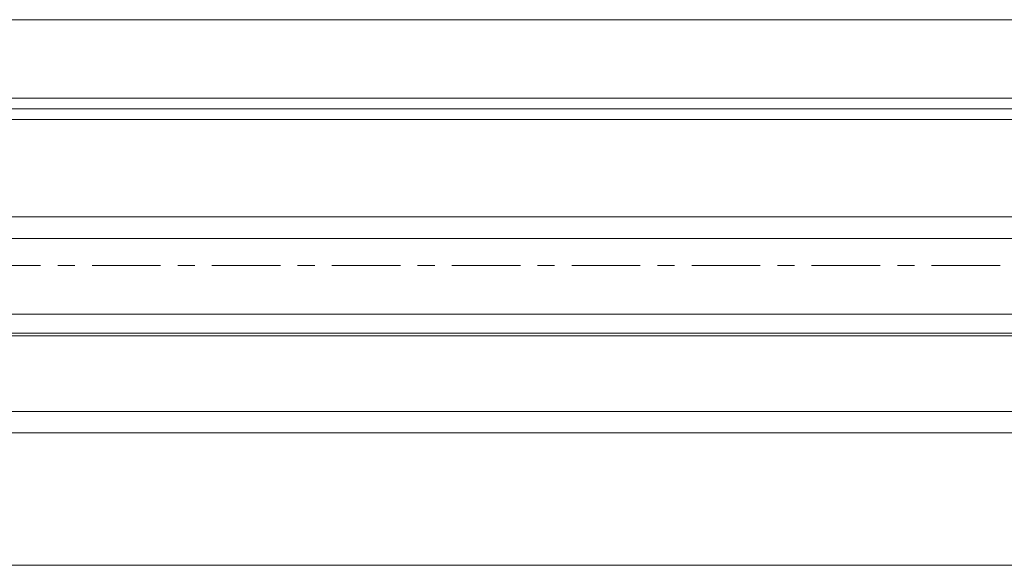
# Model space of a CAD drawing. Header units: millimetres. Extents: x -37728 to 44100, y 631619 to 691915.
# Tile 117 of 204: x -5726 to -5544, y 663075 to 663176. Entities that reach past the tile are written whole.
import ezdxf

# ---------------------------------------------------------------- set-up
doc = ezdxf.new("R2010")
doc.units = ezdxf.units.MM
doc.linetypes.add('Linia siatki', pattern=[2.2225, 1.27, -0.3175, 0.3175, -0.3175])
doc.layers.add('_XREF', color=7, linetype='Continuous')
for name, color, linetype, lineweight in [('A-DETL-GENF', 252, 'Continuous', 5), ('A-GENM', 252, 'Continuous', 5), ('A-GLAZ', 252, 'Continuous', 5), ('S-GRID', 252, 'Continuous', 5)]:
    doc.layers.add(name, color=color, linetype=linetype, lineweight=lineweight)

# ---------------------------------------------------------------- blocks, each defined once
blk = doc.blocks.new('Windows_S9000-Double-Vent-Window-with-Sashbars - O3 Windows_S9000-Double-Vent-Window-with-Sashbars 2-9090604-__-00_00 Przyziemie PB')
at = {"layer": 'A-DETL-GENF', "color": 252}
for p, q in [((-6.4, -0.25), (-57.9, -0.25)), ((-57.9, -0.65), (-6.4, -0.65)), ((-57.9, -2.05), (-6.4, -2.05)), ((-57.9, -2.45), (-6.4, -2.45)), ((-57.9, -3.85), (-6.4, -3.85)), ((-57.9, -4.25), (-6.4, -4.25))]:
    blk.add_line(p, q, dxfattribs=at)
at = {"layer": 'A-GENM', "color": 252}
for p, q in [((-65.217, 3.4), (65.217, 3.4)), ((-58.917, 1.55), (-5.383, 1.55)), ((-61.125, -6.7), (-3.175, -6.7))]:
    blk.add_line(p, q, dxfattribs=at)
at = {"layer": 'A-GLAZ', "color": 252}
for p, q in [((69, 1.95), (-69, 1.95)), ((-69, 1.75), (69, 1.75)), ((69, -2.4), (-69, -2.4))]:
    blk.add_line(p, q, dxfattribs=at)
blk = doc.blocks.new('A$C4e31ac75')
at = {"layer": 'S-GRID', "linetype": 'Linia siatki'}
blk.add_line((-1251.384, 784.9), (156.703, 784.9), dxfattribs=at)
at = {"layer": 'A-GLAZ'}
blk.add_blockref('Windows_S9000-Double-Vent-Window-with-Sashbars - O3 Windows_S9000-Double-Vent-Window-with-Sashbars 2-9090604-__-00_00 Przyziemie PB', (-865.15, 786.05), dxfattribs=at)

msp = doc.modelspace()

# ---------------------------------------------------------------- block references
at = {"layer": '_XREF', "xscale": 10, "yscale": 10, "zscale": 10}
msp.add_blockref('A$C4e31ac75', (3222.83, 655281.12), dxfattribs=at)

doc.saveas('drawing.dxf')
